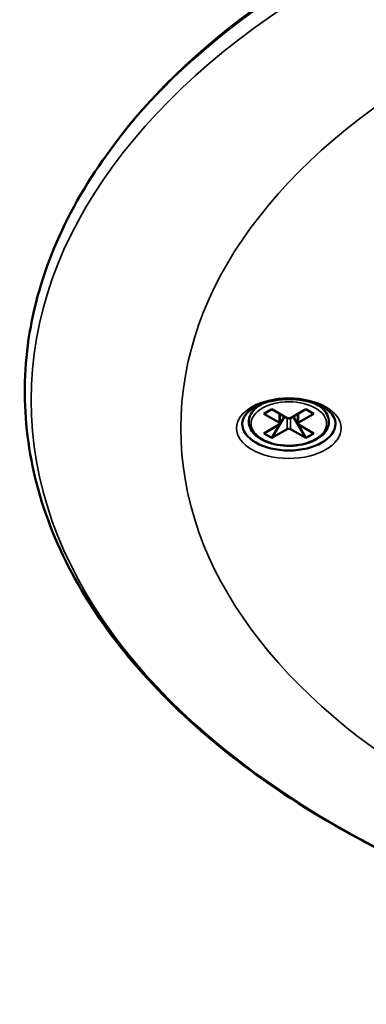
# Model space of a CAD drawing. Header units: millimetres. Extents: x 38 to 2514, y 38 to 1622.
# Tile 200 of 256: x 1442 to 1473, y 144 to 231. Entities that reach past the tile are written whole.
import ezdxf

# ---------------------------------------------------------------- set-up
doc = ezdxf.new("R2010")
doc.units = ezdxf.units.MM
doc.header["$LTSCALE"] = 7.692308
doc.layers.add('Visible (ISO)', color=7, linetype='Continuous', lineweight=50)
doc.layers.add('Visible Narrow (ISO)', color=7, linetype='Continuous', lineweight=35)

msp = doc.modelspace()

# ---------------------------------------------------------------- linework, layer by layer
at = {"layer": 'Visible (ISO)'}
for p, q in [((1449.7195, 218.5839), (1449.5098, 218.2847)), ((1463.5448, 196.9144), (1463.4212, 196.843)), ((1468.1887, 196.9144), (1468.3123, 196.843)), ((1464.3818, 196.4178), (1463.6747, 196.0096)), ((1463.6747, 196.0096), (1465.0182, 195.2339)), ((1464.3818, 196.4178), (1465.7253, 195.6422)), ((1465.4779, 195.785), (1464.3818, 193.8867)), ((1465.0768, 196.0166), (1465.0768, 195.1523)), ((1467.3517, 196.4178), (1466.0082, 195.6422)), ((1466.2557, 195.785), (1467.3517, 193.8867)), ((1466.6567, 196.0166), (1466.6567, 195.1523)), ((1468.0588, 196.0096), (1466.7153, 195.2339)), ((1468.0588, 196.0096), (1467.3517, 196.4178)), ((1465.0182, 195.0706), (1463.6747, 194.2949)), ((1466.7153, 195.0706), (1468.0588, 194.2949)), ((1464.3818, 193.8867), (1463.6747, 194.2949)), ((1465.7253, 194.6624), (1464.3818, 193.8867)), ((1466.0082, 194.6624), (1467.3517, 193.8867)), ((1468.0588, 194.2949), (1467.3517, 193.8867))]:
    msp.add_line(p, q, dxfattribs=at)
for centre, major_axis, start_param, end_param in [((1534.8668, 198.6836), (-91.8592, 0), 3.5262374, 5.8985406), ((1465.8668, 195.7238), (0.2, 0), 3.9269908, 5.4977871), ((1465.8668, 195.1523), (4.1, 0), 3.1415927, 6.2831853), ((1464.8768, 195.1523), (0.2, 0), 5.4977871, 7.0685835), ((1466.8567, 195.1523), (-0.2, 0), 5.4977871, 7.0685835), ((1465.8668, 194.5807), (-0.2, 0), 3.9269908, 5.4977871)]:
    msp.add_ellipse(centre, major_axis=major_axis, ratio=0.5773503, start_param=start_param, end_param=end_param, dxfattribs=at)
for points, knots in [([(1449.5098, 218.2847), (1445.7858, 212.9735), (1443.5212, 207.2806), (1442.2226, 195.8383), (1443.136, 190.1026), (1447.9711, 179.0834), (1451.9146, 173.8053), (1462.4654, 164.1907), (1469.1104, 159.8679), (1484.4037, 152.6566), (1493.0541, 149.7724), (1511.4695, 145.7336), (1521.2303, 144.5784), (1540.8809, 144.1072), (1550.7671, 144.7904), (1569.6771, 147.9279), (1578.6972, 150.3821), (1594.9678, 156.8265), (1602.2143, 160.8169), (1614.1868, 169.9522), (1618.9137, 175.0966), (1625.3004, 185.9988), (1626.9865, 191.7519), (1627.1442, 203.1989), (1625.6651, 208.8805), (1621.9857, 215.6212), (1621.1494, 216.9645), (1620.2238, 218.2847)], [1.9715498, 1.9715498, 1.9715498, 1.9715498, 2.2907669, 2.2907669, 2.604308, 2.604308, 2.9209334, 2.9209334, 3.2421417, 3.2421417, 3.5639649, 3.5639649, 3.8854816, 3.8854816, 4.2068302, 4.2068302, 4.5282794, 4.5282794, 4.850036, 4.850036, 5.1716441, 5.1716441, 5.4898355, 5.4898355, 5.8030829, 5.8030829, 5.8824319, 5.8824319, 5.8824319, 5.8824319]), ([(1461.7668, 195.1523), (1461.7668, 195.4085), (1461.8592, 195.6738), (1462.2349, 196.1474), (1462.4606, 196.3469), (1463.0189, 196.6975), (1463.3453, 196.8502), (1464.0764, 197.0963), (1464.4816, 197.1892), (1465.33, 197.3016), (1465.7734, 197.3204), (1466.6491, 197.2799), (1467.0812, 197.2205), (1467.8848, 197.0319), (1468.2566, 196.9032), (1468.8993, 196.5969), (1469.1712, 196.4199), (1469.5962, 196.0457), (1469.748, 195.8493), (1469.9279, 195.4858), (1469.9668, 195.3183), (1469.9668, 195.1523)], [3.9269908, 3.9269908, 3.9269908, 3.9269908, 4.3564648, 4.3564648, 4.6704372, 4.6704372, 4.9698565, 4.9698565, 5.2722298, 5.2722298, 5.5776827, 5.5776827, 5.8837767, 5.8837767, 6.1878483, 6.1878483, 6.4881721, 6.4881721, 6.7902827, 6.7902827, 7.0685835, 7.0685835, 7.0685835, 7.0685835]), ([(1463.4212, 196.843), (1463.147, 196.6847), (1462.914, 196.4979), (1462.5628, 196.0843), (1462.4416, 195.858), (1462.3341, 195.4038), (1462.3384, 195.1785), (1462.4573, 194.7456), (1462.5714, 194.5386), (1462.901, 194.1465), (1463.1244, 193.964), (1463.6576, 193.6475), (1463.9702, 193.5152), (1464.6474, 193.3167), (1465.0118, 193.2506), (1465.7557, 193.1896), (1466.1349, 193.1946), (1466.8722, 193.275), (1467.2302, 193.3503), (1467.8909, 193.5657), (1468.1934, 193.706), (1468.7113, 194.0416), (1468.927, 194.2371), (1469.2375, 194.6629), (1469.3366, 194.8923), (1469.4017, 195.3462), (1469.3774, 195.5682), (1469.2218, 195.9949), (1469.0887, 196.1988), (1468.7475, 196.5542), (1468.5447, 196.7088), (1468.3123, 196.843)], [4.712389, 4.712389, 4.712389, 4.712389, 5.041986, 5.041986, 5.361976, 5.361976, 5.6550568, 5.6550568, 5.9496607, 5.9496607, 6.2693937, 6.2693937, 6.5989264, 6.5989264, 6.9276517, 6.9276517, 7.2550895, 7.2550895, 7.5826315, 7.5826315, 7.91159, 7.91159, 8.2407969, 8.2407969, 8.5566686, 8.5566686, 8.8467761, 8.8467761, 9.145476, 9.145476, 9.424778, 9.424778, 9.424778, 9.424778])]:
    msp.add_open_spline(points, degree=3, knots=knots, dxfattribs=at)
at = {"layer": 'Visible Narrow (ISO)'}
for p, q in [((1465.0182, 196.0504), (1465.0182, 195.2339)), ((1465.7253, 194.6624), (1465.7253, 195.6422)), ((1466.0082, 194.6624), (1466.0082, 195.6422)), ((1466.7153, 196.0504), (1466.7153, 195.2339))]:
    msp.add_line(p, q, dxfattribs=at)
for centre, major_axis, start_param, end_param in [((1534.8668, 198.3354), (-92.0855, 0), 3.5262374, 5.8985406), ((1465.8668, 195.431), (-3.4586, 0), 5.439379, 5.4977871), ((1465.8668, 195.431), (-3.4586, 0), 3.9269908, 3.985399)]:
    msp.add_ellipse(centre, major_axis=major_axis, ratio=0.5773503, start_param=start_param, end_param=end_param, dxfattribs=at)
for centre, major_axis in [((1534.8668, 197.2187), (-91.6402, 0)), ((1534.8668, 194.744), (78.5, 0)), ((1465.8668, 194.744), (4.6, 0)), ((1465.8668, 195.1523), (3.3172, 0))]:
    msp.add_ellipse(centre, major_axis=major_axis, ratio=0.5773503, dxfattribs=at)

doc.saveas('drawing.dxf')
